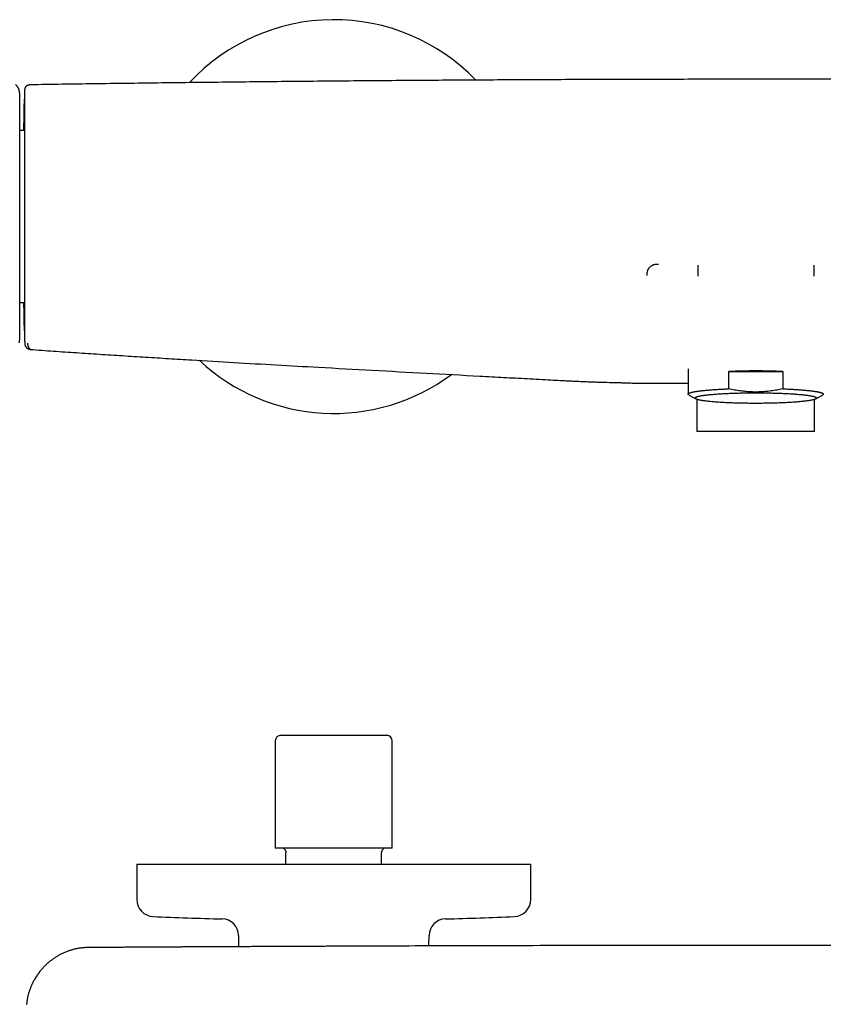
# Model space of a CAD drawing. Header units: millimetres. Extents: x 8 to 964, y 12 to 423.
# Tile 9 of 16: x 358 to 500, y 248 to 423. Entities that reach past the tile are written whole.
import ezdxf

# ---------------------------------------------------------------- set-up
doc = ezdxf.new("R2010")
doc.units = ezdxf.units.MM

msp = doc.modelspace()

# ---------------------------------------------------------------- linework, layer by layer
at = {"color": 7, "linetype": 'Continuous', "lineweight": 30}
for p, q in [((497.95, 412.42), (488.49, 412.43)), ((358.54, 410.67), (358.55, 410.69)), ((358.54, 410.6), (358.54, 410.58)), ((358.47, 403.31), (357.67, 403.31)), ((357.67, 372.72), (358.47, 372.72)), ((358.54, 366), (358.54, 366)), ((358.54, 365.97), (358.54, 366)), ((358.55, 365.75), (358.55, 365.76)), ((476.49, 360.96), (476.49, 356.44)), ((483.7, 357.4), (483.7, 360.49)), ((483.7, 360.49), (493.29, 360.49)), ((493.29, 360.49), (493.29, 357.4)), ((462.03, 358.55), (462.5, 358.54)), ((462.5, 358.54), (462.75, 358.53)), ((462.5, 358.54), (462.5, 358.54)), ((462.75, 358.54), (462.75, 358.53)), ((476.63, 356.28), (477.82, 355.61)), ((478.03, 355.51), (478.03, 349.8)), ((498.95, 349.8), (498.95, 355.51)), ((499.17, 355.61), (500.35, 356.28)), ((498.95, 349.8), (478.03, 349.8)), ((403.09, 294.81), (403.09, 275.71)), ((404.09, 295.81), (422.89, 295.81)), ((423.89, 275.71), (423.89, 294.81)), ((423.89, 275.71), (403.09, 275.71)), ((404.99, 272.91), (404.99, 274.93)), ((421.99, 272.91), (421.99, 274.93)), ((378.49, 272.91), (378.49, 266.58)), ((378.49, 272.91), (448.49, 272.91)), ((448.49, 266.58), (448.49, 272.91)), ((396.56, 260.18), (396.57, 258.21)), ((430.41, 258.35), (430.43, 260.18))]:
    msp.add_line(p, q, dxfattribs=at)
at = {"color": 7, "linetype": 'Continuous', "lineweight": 30, "flags": 128}
for points in [[(476.63, 356.28), (476.6, 356.3), (476.57, 356.32), (476.55, 356.34), (476.53, 356.36), (476.51, 356.38), (476.5, 356.4), (476.5, 356.42), (476.49, 356.44), (476.5, 356.46), (476.5, 356.48), (476.51, 356.5), (476.53, 356.52), (476.55, 356.54), (476.57, 356.56), (476.6, 356.58), (476.64, 356.6), (476.67, 356.62), (476.72, 356.64), (476.76, 356.66), (476.81, 356.68), (476.87, 356.7), (476.93, 356.72), (476.99, 356.74), (477.06, 356.76), (477.13, 356.78), (477.21, 356.8), (477.29, 356.81), (477.38, 356.83), (477.47, 356.85), (477.56, 356.87), (477.66, 356.89), (477.76, 356.91), (477.87, 356.92), (477.98, 356.94), (478.09, 356.96), (478.21, 356.98), (478.33, 356.99), (478.45, 357.01), (478.58, 357.03), (478.72, 357.05), (478.85, 357.06), (478.99, 357.08), (479.14, 357.09), (479.28, 357.11), (479.43, 357.12), (479.59, 357.14), (479.74, 357.15), (479.9, 357.17), (480.07, 357.18), (480.23, 357.2), (480.4, 357.21), (480.58, 357.22), (480.75, 357.24), (480.93, 357.25), (481.11, 357.26), (481.3, 357.28), (481.48, 357.29), (481.67, 357.3), (481.87, 357.31), (482.06, 357.32), (482.26, 357.33), (482.46, 357.34), (482.66, 357.35), (482.86, 357.36), (483.07, 357.37), (483.28, 357.38), (483.49, 357.39), (483.7, 357.4)], [(493.29, 357.4), (493.5, 357.39), (493.71, 357.38), (493.92, 357.37), (494.12, 357.36), (494.33, 357.35), (494.53, 357.34), (494.73, 357.33), (494.93, 357.32), (495.12, 357.31), (495.31, 357.3), (495.5, 357.29), (495.69, 357.28), (495.87, 357.26), (496.05, 357.25), (496.23, 357.24), (496.41, 357.22), (496.58, 357.21), (496.75, 357.2), (496.92, 357.18), (497.08, 357.17), (497.24, 357.15), (497.4, 357.14), (497.55, 357.12), (497.7, 357.11), (497.85, 357.09), (497.99, 357.08), (498.13, 357.06), (498.27, 357.05), (498.4, 357.03), (498.53, 357.01), (498.66, 356.99), (498.78, 356.98), (498.9, 356.96), (499.01, 356.94), (499.12, 356.92), (499.22, 356.91), (499.33, 356.89), (499.42, 356.87), (499.52, 356.85), (499.61, 356.83), (499.69, 356.81), (499.77, 356.8), (499.85, 356.78), (499.92, 356.76), (499.99, 356.74), (500.06, 356.72), (500.12, 356.7), (500.17, 356.68), (500.22, 356.66), (500.27, 356.64), (500.31, 356.62), (500.35, 356.6), (500.38, 356.58), (500.41, 356.56), (500.44, 356.54), (500.46, 356.52), (500.47, 356.5), (500.48, 356.48), (500.49, 356.46), (500.49, 356.44), (500.49, 356.42), (500.48, 356.4), (500.47, 356.38), (500.46, 356.36), (500.44, 356.34), (500.41, 356.32), (500.38, 356.3), (500.35, 356.28)], [(477.69, 355.75), (477.7, 355.77), (477.71, 355.8), (477.73, 355.82), (477.75, 355.85), (477.79, 355.87), (477.83, 355.9), (477.87, 355.92), (477.93, 355.94), (477.99, 355.97), (478.06, 355.99), (478.14, 356.02), (478.22, 356.04), (478.31, 356.06), (478.41, 356.09), (478.51, 356.11), (478.63, 356.13), (478.74, 356.15), (478.87, 356.18), (479, 356.2), (479.14, 356.22), (479.28, 356.24), (479.44, 356.26), (479.59, 356.28), (479.76, 356.3), (479.92, 356.32), (480.1, 356.34), (480.28, 356.36), (480.47, 356.38), (480.66, 356.4), (480.86, 356.41), (481.06, 356.43), (481.27, 356.45), (481.48, 356.46), (481.7, 356.48), (481.92, 356.5), (482.14, 356.51), (482.38, 356.52), (482.61, 356.54), (482.85, 356.55), (483.09, 356.56), (483.34, 356.58), (483.59, 356.59), (483.84, 356.6), (484.1, 356.61), (484.36, 356.62), (484.62, 356.63), (484.89, 356.64), (485.16, 356.64), (485.43, 356.65), (485.7, 356.66), (485.97, 356.66), (486.25, 356.67), (486.52, 356.67), (486.8, 356.68), (487.08, 356.68), (487.36, 356.68), (487.65, 356.69), (487.93, 356.69), (488.21, 356.69), (488.49, 356.69), (488.78, 356.69), (489.06, 356.69), (489.34, 356.69), (489.62, 356.68), (489.9, 356.68), (490.18, 356.68), (490.46, 356.67), (490.74, 356.67), (491.01, 356.66), (491.29, 356.66), (491.56, 356.65), (491.83, 356.64), (492.1, 356.64), (492.36, 356.63), (492.63, 356.62), (492.89, 356.61), (493.14, 356.6), (493.4, 356.59), (493.65, 356.58), (493.89, 356.56), (494.14, 356.55), (494.37, 356.54), (494.61, 356.52), (494.84, 356.51), (495.07, 356.5), (495.29, 356.48), (495.51, 356.46), (495.72, 356.45), (495.93, 356.43), (496.13, 356.41), (496.33, 356.4), (496.52, 356.38), (496.71, 356.36), (496.89, 356.34), (497.06, 356.32), (497.23, 356.3), (497.39, 356.28), (497.55, 356.26), (497.7, 356.24), (497.85, 356.22), (497.98, 356.2), (498.12, 356.18), (498.24, 356.15), (498.36, 356.13), (498.47, 356.11), (498.58, 356.09), (498.67, 356.06), (498.76, 356.04), (498.85, 356.02), (498.92, 355.99), (498.99, 355.97), (499.06, 355.94), (499.11, 355.92), (499.16, 355.9), (499.2, 355.87), (499.23, 355.85), (499.26, 355.82), (499.28, 355.8), (499.29, 355.77), (499.29, 355.75), (499.29, 355.72), (499.28, 355.7), (499.26, 355.67), (499.23, 355.65), (499.2, 355.63), (499.16, 355.6), (499.11, 355.58), (499.06, 355.55), (498.99, 355.53), (498.92, 355.51), (498.85, 355.48), (498.76, 355.46), (498.67, 355.43), (498.58, 355.41), (498.47, 355.39), (498.36, 355.37), (498.24, 355.34), (498.12, 355.32), (497.98, 355.3), (497.85, 355.28), (497.7, 355.26), (497.55, 355.24), (497.39, 355.22), (497.23, 355.2), (497.06, 355.18), (496.89, 355.16), (496.71, 355.14), (496.52, 355.12), (496.33, 355.1), (496.13, 355.08), (495.93, 355.07), (495.72, 355.05), (495.51, 355.03), (495.29, 355.02), (495.07, 355), (494.84, 354.99), (494.61, 354.97), (494.37, 354.96), (494.14, 354.95), (493.89, 354.93), (493.65, 354.92), (493.4, 354.91), (493.14, 354.9), (492.89, 354.89), (492.63, 354.88), (492.36, 354.87), (492.1, 354.86), (491.83, 354.85), (491.56, 354.85), (491.29, 354.84), (491.01, 354.83), (490.74, 354.83), (490.46, 354.82), (490.18, 354.82), (489.9, 354.82), (489.62, 354.81), (489.34, 354.81), (489.06, 354.81), (488.78, 354.81), (488.49, 354.81), (488.21, 354.81), (487.93, 354.81), (487.65, 354.81), (487.36, 354.81), (487.08, 354.82), (486.8, 354.82), (486.52, 354.82), (486.25, 354.83), (485.97, 354.83), (485.7, 354.84), (485.43, 354.85), (485.16, 354.85), (484.89, 354.86), (484.62, 354.87), (484.36, 354.88), (484.1, 354.89), (483.84, 354.9), (483.59, 354.91), (483.34, 354.92), (483.09, 354.93), (482.85, 354.95), (482.61, 354.96), (482.38, 354.97), (482.14, 354.99), (481.92, 355), (481.7, 355.02), (481.48, 355.03), (481.27, 355.05), (481.06, 355.07), (480.86, 355.08), (480.66, 355.1), (480.47, 355.12), (480.28, 355.14), (480.1, 355.16), (479.92, 355.18), (479.76, 355.2), (479.59, 355.22), (479.44, 355.24), (479.28, 355.26), (479.14, 355.28), (479, 355.3), (478.87, 355.32), (478.74, 355.34), (478.63, 355.37), (478.51, 355.39), (478.41, 355.41), (478.31, 355.43), (478.22, 355.46), (478.14, 355.48), (478.06, 355.51), (477.99, 355.53), (477.93, 355.55), (477.87, 355.58), (477.83, 355.6), (477.79, 355.63), (477.75, 355.65), (477.73, 355.67), (477.71, 355.7), (477.7, 355.72), (477.69, 355.75)]]:
    msp.add_lwpolyline(points, dxfattribs=at)
at = {"color": 7, "linetype": 'Continuous', "lineweight": 30}
for centre, radius, start, end in [((413.49, 388.02), 35, 43.8807, 137.1427), ((1358.29, 388.27), 1000, 178.72201, 178.81943), ((1358.29, 388.27), 1000, 181.17907, 181.2765), ((413.49, 388.02), 35, 226.913, 306.6524), ((488.49, 229.63), 130.95, 87.9011, 92.0989), ((404.09, 294.81), 1, 90, 180), ((422.89, 294.81), 1, 0, 90), ((381.49, 266.58), 3, 180, 267.5448), ((445.49, 266.58), 3, 272.4552, 0), ((413.49, 1012.89), 750, 267.54481, 268.48281), ((393.56, 260.16), 3, 0.5, 88.4828), ((433.43, 260.16), 3, 91.5172, 179.5), ((413.49, 1012.89), 750, 271.51719, 272.45519)]:
    msp.add_arc(centre, radius, start, end, dxfattribs=at)
for points, knots in [([(357.67, 409.79), (357.67, 409.79), (357.67, 409.81), (357.67, 409.82), (357.66, 409.84), (357.66, 409.85), (357.66, 409.86), (357.66, 409.87), (357.66, 409.88), (357.66, 409.89), (357.66, 409.89), (357.66, 409.89), (357.66, 409.9), (357.66, 409.9), (357.66, 409.91), (357.66, 409.93), (357.66, 409.96), (357.66, 410.01), (357.65, 410.06), (357.64, 410.11), (357.64, 410.15), (357.63, 410.2), (357.62, 410.25), (357.61, 410.32), (357.59, 410.4), (357.56, 410.49), (357.53, 410.6), (357.48, 410.71), (357.43, 410.82), (357.38, 410.93), (357.31, 411.04), (357.24, 411.15), (357.16, 411.27), (357.06, 411.38), (356.99, 411.46), (356.95, 411.49)], [0, 0, 0, 0, 0.039957, 0.074489, 0.103626, 0.12742, 0.145882, 0.159053, 0.163701, 0.16712, 0.168413, 0.169475, 0.172083, 0.174678, 0.178792, 0.186246, 0.199902, 0.225608, 0.249282, 0.270374, 0.288865, 0.309632, 0.336937, 0.370823, 0.408422, 0.45181, 0.500995, 0.555955, 0.616634, 0.671497, 0.730173, 0.792538, 0.858435, 0.927668, 1, 1, 1, 1]), ([(359.19, 411.37), (359.19, 411.37), (359.19, 411.37), (359.18, 411.37), (359.17, 411.36), (359.17, 411.36), (359.16, 411.36), (359.15, 411.35), (359.15, 411.35), (359.14, 411.35), (359.14, 411.35), (359.13, 411.34), (359.13, 411.34), (359.12, 411.34), (359.12, 411.34), (359.11, 411.34), (359.11, 411.34), (359.11, 411.33), (359.1, 411.33), (359.1, 411.33), (359.09, 411.33), (359.09, 411.33), (359.08, 411.32), (359.08, 411.32), (359.07, 411.32), (359.07, 411.32), (359.06, 411.31), (359.06, 411.31), (359.05, 411.31), (359.04, 411.31), (359.04, 411.3), (359.03, 411.3), (359.02, 411.3), (359.02, 411.29), (359.01, 411.29), (359, 411.28), (358.99, 411.28), (358.98, 411.28), (358.97, 411.27), (358.96, 411.27), (358.96, 411.26), (358.95, 411.26), (358.94, 411.26), (358.94, 411.25), (358.93, 411.25), (358.92, 411.24), (358.91, 411.24), (358.91, 411.23), (358.9, 411.23), (358.89, 411.22), (358.87, 411.21), (358.87, 411.21), (358.86, 411.2), (358.86, 411.2), (358.85, 411.2), (358.85, 411.19), (358.84, 411.19), (358.84, 411.19), (358.83, 411.18), (358.82, 411.18), (358.82, 411.17), (358.81, 411.17), (358.8, 411.16), (358.8, 411.16), (358.79, 411.15), (358.78, 411.15), (358.78, 411.14), (358.77, 411.14), (358.77, 411.13), (358.76, 411.13), (358.76, 411.12), (358.75, 411.12), (358.75, 411.11), (358.74, 411.11), (358.74, 411.11), (358.74, 411.1), (358.73, 411.1), (358.73, 411.09), (358.72, 411.09), (358.72, 411.08), (358.71, 411.07), (358.7, 411.06), (358.69, 411.05), (358.68, 411.04), (358.67, 411.03), (358.66, 411.02), (358.65, 411), (358.65, 410.99), (358.64, 410.98), (358.64, 410.98), (358.63, 410.97), (358.63, 410.96), (358.62, 410.96), (358.62, 410.95), (358.62, 410.94), (358.61, 410.93), (358.61, 410.93), (358.61, 410.92), (358.6, 410.91), (358.6, 410.9), (358.6, 410.9), (358.59, 410.89), (358.59, 410.89), (358.59, 410.88), (358.59, 410.88), (358.59, 410.87), (358.58, 410.87), (358.58, 410.86), (358.58, 410.86), (358.58, 410.85), (358.58, 410.84), (358.57, 410.84), (358.57, 410.83), (358.57, 410.83), (358.57, 410.82), (358.57, 410.81), (358.56, 410.81), (358.56, 410.8), (358.56, 410.79), (358.56, 410.79), (358.56, 410.78), (358.56, 410.77), (358.55, 410.76), (358.55, 410.75), (358.55, 410.74), (358.55, 410.74), (358.55, 410.73), (358.55, 410.72), (358.55, 410.71), (358.55, 410.7), (358.55, 410.69), (358.54, 410.68), (358.54, 410.68), (358.54, 410.67)], [0, 0, 0, 0, 0.003802, 0.013229, 0.022246, 0.030852, 0.039047, 0.046696, 0.053949, 0.060805, 0.067265, 0.073449, 0.07922, 0.084578, 0.089524, 0.094057, 0.098178, 0.101886, 0.107, 0.112161, 0.117526, 0.123093, 0.128862, 0.134835, 0.141011, 0.147389, 0.155294, 0.163489, 0.171949, 0.180324, 0.188505, 0.196493, 0.204287, 0.211887, 0.22344, 0.234514, 0.245134, 0.255363, 0.265402, 0.275039, 0.284273, 0.293105, 0.301534, 0.309561, 0.317218, 0.3281, 0.339403, 0.351128, 0.363273, 0.375838, 0.390147, 0.404964, 0.409726, 0.41458, 0.419785, 0.425387, 0.431386, 0.438744, 0.446623, 0.455022, 0.463942, 0.473382, 0.483343, 0.490345, 0.497576, 0.504716, 0.51158, 0.518169, 0.524483, 0.530521, 0.537218, 0.543541, 0.549489, 0.555063, 0.560262, 0.565087, 0.570292, 0.574978, 0.579305, 0.583714, 0.592982, 0.602683, 0.612816, 0.623381, 0.63438, 0.64581, 0.657673, 0.669968, 0.675962, 0.682053, 0.688242, 0.694525, 0.700636, 0.706398, 0.712741, 0.718599, 0.723973, 0.728864, 0.733269, 0.737191, 0.740629, 0.743584, 0.745486, 0.747817, 0.750578, 0.753769, 0.75739, 0.761583, 0.766235, 0.771346, 0.776916, 0.782946, 0.789435, 0.796383, 0.803155, 0.810314, 0.817858, 0.825789, 0.834105, 0.842808, 0.852741, 0.863135, 0.873987, 0.885299, 0.89707, 0.909301, 0.921991, 0.934028, 0.94645, 0.959258, 0.972453, 0.986033, 1, 1, 1, 1]), ([(359.55, 411.44), (359.5, 411.44), (359.41, 411.43), (359.29, 411.41), (359.22, 411.38), (359.19, 411.37)], [0, 0, 0, 0, 0.372669, 0.738434, 1, 1, 1, 1]), ([(488.49, 412.43), (484.48, 412.42), (476.46, 412.42), (464.42, 412.39), (452.39, 412.35), (440.35, 412.29), (428.32, 412.21), (416.51, 412.12), (404.93, 412.01), (393.59, 411.89), (382.24, 411.76), (370.89, 411.61), (363.33, 411.5), (359.55, 411.44)], [0, 0, 0, 0, 0.093335, 0.186669, 0.280002, 0.373335, 0.466667, 0.56, 0.647999, 0.735998, 0.823998, 0.911999, 1, 1, 1, 1]), ([(617.44, 411.44), (614, 411.49), (607.12, 411.59), (596.81, 411.73), (586.49, 411.86), (576.18, 411.97), (565.86, 412.07), (555.55, 412.16), (545.52, 412.23), (535.77, 412.29), (526.32, 412.34), (516.86, 412.38), (507.41, 412.41), (501.1, 412.42), (497.95, 412.42)], [0, 0, 0, 0, 0.08633, 0.1726621, 0.2589934, 0.3453242, 0.4316548, 0.5179852, 0.6043156, 0.6834519, 0.7625883, 0.8417251, 0.9208623, 1, 1, 1, 1]), ([(357.67, 409.78), (357.67, 409.79), (357.67, 409.79), (357.67, 409.79), (357.67, 409.79)], [0, 0, 0, 0, 0.501965, 1, 1, 1, 1]), ([(357.67, 388.18), (357.67, 388.34), (357.67, 388.66), (357.67, 389.14), (357.67, 389.62), (357.67, 390.1), (357.67, 390.55), (357.67, 390.97), (357.67, 391.36), (357.67, 391.74), (357.67, 392.13), (357.67, 392.55), (357.67, 393), (357.67, 393.49), (357.67, 393.97), (357.67, 394.4), (357.67, 394.77), (357.67, 395.07), (357.67, 395.38), (357.67, 395.68), (357.67, 396.04), (357.67, 396.47), (357.67, 396.96), (357.67, 397.44), (357.67, 397.92), (357.67, 398.4), (357.67, 398.86), (357.67, 399.32), (357.67, 399.77), (357.67, 400.22), (357.67, 400.67), (357.67, 401.11), (357.67, 401.55), (357.67, 401.97), (357.67, 402.39), (357.67, 402.8), (357.67, 403.2), (357.67, 403.59), (357.67, 403.97), (357.67, 404.34), (357.67, 404.7), (357.67, 405.05), (357.67, 405.38), (357.67, 405.7), (357.67, 406.01), (357.67, 406.3), (357.67, 406.59), (357.67, 406.86), (357.67, 407.12), (357.67, 407.34), (357.67, 407.52), (357.67, 407.66), (357.67, 407.8), (357.67, 407.94), (357.67, 408.1), (357.67, 408.27), (357.67, 408.46), (357.67, 408.63), (357.67, 408.8), (357.67, 408.95), (357.67, 409.08), (357.67, 409.2), (357.67, 409.31), (357.67, 409.41), (357.67, 409.49), (357.67, 409.56), (357.67, 409.62), (357.67, 409.67), (357.67, 409.71), (357.67, 409.74), (357.67, 409.77), (357.67, 409.78), (357.67, 409.78)], [0, 0, 0, 0, 0.014329, 0.028654, 0.04298, 0.057322, 0.07212, 0.083744, 0.09537, 0.107001, 0.118712, 0.130678, 0.145631, 0.160589, 0.175557, 0.190861, 0.200497, 0.210132, 0.219769, 0.229411, 0.239058, 0.254994, 0.270924, 0.286858, 0.302809, 0.319, 0.334896, 0.350796, 0.36671, 0.382786, 0.399187, 0.415593, 0.432012, 0.448519, 0.465022, 0.481528, 0.498049, 0.51454, 0.531024, 0.547512, 0.564013, 0.580438, 0.596563, 0.612692, 0.628835, 0.644826, 0.660807, 0.676791, 0.692788, 0.708575, 0.718482, 0.728388, 0.738297, 0.74821, 0.75813, 0.773887, 0.789639, 0.805395, 0.821159, 0.836557, 0.851677, 0.8668, 0.881934, 0.896665, 0.909803, 0.922944, 0.936092, 0.949025, 0.961767, 0.974507, 0.98725, 1, 1, 1, 1]), ([(358.54, 410.69), (358.54, 410.69), (358.54, 410.68), (358.54, 410.68), (358.54, 410.67), (358.54, 410.66), (358.54, 410.64), (358.54, 410.61), (358.54, 410.6)], [0, 0, 0, 0, 0.166642, 0.333297, 0.499959, 0.666626, 0.833301, 1, 1, 1, 1]), ([(358.54, 410.58), (358.54, 410.57), (358.54, 410.55), (358.54, 410.51), (358.54, 410.47), (358.54, 410.44), (358.54, 410.43), (358.54, 410.41), (358.54, 410.39), (358.54, 410.38), (358.54, 410.36), (358.54, 410.34), (358.54, 410.31), (358.54, 410.26), (358.54, 410.2), (358.54, 410.13), (358.54, 410.07), (358.54, 410.04), (358.54, 410.03), (358.54, 410.03), (358.54, 410.02), (358.54, 410.01), (358.54, 410.01), (358.54, 409.99), (358.54, 409.96), (358.54, 409.93), (358.54, 409.89), (358.54, 409.84), (358.54, 409.79), (358.54, 409.77), (358.54, 409.76), (358.54, 409.76), (358.54, 409.76), (358.54, 409.75), (358.54, 409.75), (358.54, 409.74), (358.54, 409.73), (358.54, 409.7), (358.54, 409.68), (358.54, 409.66), (358.54, 409.65)], [0, 0, 0, 0, 0.094965, 0.187996, 0.279118, 0.305606, 0.331931, 0.358094, 0.384095, 0.409934, 0.435614, 0.456292, 0.476546, 0.547585, 0.616617, 0.683662, 0.748741, 0.753954, 0.759141, 0.764303, 0.769439, 0.774549, 0.779634, 0.784693, 0.812058, 0.835838, 0.859002, 0.898844, 0.936744, 0.938698, 0.940634, 0.94255, 0.944448, 0.946326, 0.948186, 0.950027, 0.959812, 0.975864, 0.988656, 1, 1, 1, 1]), ([(358.41, 403.31), (358.41, 403.4), (358.41, 403.61), (358.42, 403.94), (358.42, 404.28), (358.43, 404.62), (358.43, 404.94), (358.44, 405.25), (358.44, 405.55), (358.45, 405.84), (358.45, 406.11), (358.46, 406.37), (358.46, 406.62), (358.47, 406.86), (358.47, 407.08), (358.47, 407.3), (358.48, 407.5), (358.48, 407.69), (358.48, 407.86), (358.49, 408.02), (358.49, 408.16), (358.49, 408.3), (358.5, 408.42), (358.5, 408.53), (358.5, 408.62), (358.5, 408.7), (358.5, 408.76), (358.5, 408.81), (358.5, 408.85), (358.5, 408.87), (358.5, 408.88), (358.5, 408.88)], [0, 0, 0, 0, 0.025485, 0.059802, 0.094721, 0.129642, 0.164588, 0.199583, 0.234657, 0.269052, 0.303374, 0.337645, 0.371889, 0.406753, 0.441637, 0.476576, 0.511705, 0.546799, 0.581256, 0.615725, 0.650229, 0.684792, 0.720066, 0.755552, 0.791057, 0.826445, 0.861742, 0.896343, 0.930904, 0.965448, 1, 1, 1, 1]), ([(358.5, 408.88), (358.5, 408.88), (358.5, 408.87), (358.5, 408.86), (358.5, 408.82), (358.5, 408.78), (358.5, 408.73), (358.5, 408.66), (358.5, 408.58), (358.5, 408.49), (358.5, 408.39), (358.5, 408.27), (358.5, 408.14), (358.5, 408), (358.5, 407.85), (358.5, 407.68), (358.5, 407.51), (358.5, 407.32), (358.5, 407.12), (358.5, 406.91), (358.5, 406.68), (358.5, 406.45), (358.5, 406.21), (358.5, 405.95), (358.5, 405.69), (358.5, 405.42), (358.5, 405.14), (358.5, 404.84), (358.5, 404.53), (358.5, 404.22), (358.5, 403.89), (358.5, 403.56), (358.5, 403.21), (358.5, 402.86), (358.5, 402.5), (358.5, 402.13), (358.5, 401.75), (358.5, 401.36), (358.5, 400.97), (358.5, 400.57), (358.5, 400.17), (358.5, 399.75), (358.5, 399.33), (358.5, 398.91), (358.5, 398.47), (358.5, 398.02), (358.5, 397.57), (358.5, 397.12), (358.5, 396.66), (358.5, 396.19), (358.5, 395.71), (358.5, 395.24), (358.5, 394.76), (358.5, 394.27), (358.5, 393.79), (358.5, 393.31), (358.5, 392.82), (358.5, 392.33), (358.5, 391.84), (358.5, 391.33), (358.5, 390.83), (358.5, 390.32), (358.5, 389.81), (358.5, 389.3), (358.5, 388.79), (358.5, 388.29), (358.5, 387.78), (358.5, 387.27), (358.5, 386.76), (358.5, 386.25), (358.5, 385.75), (358.5, 385.26), (358.5, 384.76), (358.5, 384.27), (358.5, 383.78), (358.5, 383.29), (358.5, 382.8), (358.5, 382.31), (358.5, 381.83), (358.5, 381.35), (358.5, 380.87), (358.5, 380.4), (358.5, 379.94), (358.5, 379.48), (358.5, 379.02), (358.5, 378.57), (358.5, 378.13), (358.5, 377.7), (358.5, 377.27), (358.5, 376.85), (358.5, 376.44), (358.5, 376.03), (358.5, 375.62), (358.5, 375.23), (358.5, 374.84), (358.5, 374.46), (358.5, 374.09), (358.5, 373.73), (358.5, 373.37), (358.5, 373.03), (358.5, 372.7), (358.5, 372.37), (358.5, 372.06), (358.5, 371.76), (358.5, 371.47), (358.5, 371.19), (358.5, 370.91), (358.5, 370.65), (358.5, 370.4), (358.5, 370.15), (358.5, 369.92), (358.5, 369.7), (358.5, 369.48), (358.5, 369.28), (358.5, 369.09), (358.5, 368.92), (358.5, 368.75), (358.5, 368.59), (358.5, 368.45), (358.5, 368.32), (358.5, 368.21), (358.5, 368.1), (358.5, 368.01), (358.5, 367.92), (358.5, 367.85), (358.5, 367.8), (358.5, 367.75), (358.5, 367.72), (358.5, 367.7), (358.5, 367.7), (358.5, 367.7)], [0, 0, 0, 0, 0.007886, 0.015754, 0.023608, 0.031454, 0.039295, 0.046998, 0.054706, 0.062423, 0.070116, 0.077954, 0.085788, 0.093622, 0.10146, 0.109308, 0.11717, 0.125051, 0.132892, 0.140725, 0.148555, 0.156386, 0.164223, 0.171931, 0.179653, 0.187395, 0.195115, 0.202972, 0.210815, 0.218648, 0.226476, 0.234303, 0.242135, 0.249976, 0.257755, 0.265534, 0.273319, 0.281114, 0.288924, 0.296615, 0.30433, 0.312073, 0.319757, 0.327587, 0.335414, 0.343242, 0.351076, 0.35892, 0.36678, 0.374659, 0.382538, 0.390399, 0.398245, 0.406082, 0.413913, 0.421604, 0.429299, 0.437002, 0.444801, 0.452734, 0.460644, 0.468536, 0.476415, 0.484285, 0.492153, 0.500023, 0.507906, 0.515771, 0.523624, 0.53147, 0.539313, 0.547018, 0.55473, 0.562453, 0.570145, 0.577982, 0.585813, 0.593643, 0.601477, 0.609319, 0.617174, 0.625047, 0.63288, 0.640706, 0.648531, 0.656358, 0.664194, 0.671901, 0.679626, 0.687371, 0.695097, 0.702959, 0.710805, 0.718639, 0.726466, 0.73429, 0.742118, 0.749952, 0.757726, 0.765501, 0.773281, 0.781073, 0.788881, 0.796569, 0.804282, 0.812023, 0.819707, 0.827537, 0.835364, 0.843193, 0.851027, 0.858872, 0.866732, 0.874611, 0.882494, 0.890357, 0.898205, 0.906044, 0.913877, 0.921569, 0.929265, 0.936969, 0.944772, 0.952708, 0.96062, 0.968514, 0.976393, 0.984264, 0.992131, 1, 1, 1, 1]), ([(357.67, 366.24), (357.67, 366.25), (357.67, 366.25), (357.67, 366.27), (357.67, 366.3), (357.67, 366.35), (357.67, 366.4), (357.67, 366.45), (357.67, 366.51), (357.67, 366.58), (357.67, 366.65), (357.67, 366.74), (357.67, 366.85), (357.67, 366.98), (357.67, 367.12), (357.67, 367.25), (357.67, 367.37), (357.67, 367.48), (357.67, 367.59), (357.67, 367.71), (357.67, 367.85), (357.67, 368.02), (357.67, 368.22), (357.67, 368.43), (357.67, 368.65), (357.67, 368.86), (357.67, 369.07), (357.67, 369.26), (357.67, 369.46), (357.67, 369.67), (357.67, 369.9), (357.67, 370.16), (357.67, 370.46), (357.67, 370.76), (357.67, 371.07), (357.67, 371.39), (357.67, 371.71), (357.67, 372.05), (357.67, 372.39), (357.67, 372.74), (357.67, 373.1), (357.67, 373.47), (357.67, 373.85), (357.67, 374.24), (357.67, 374.6), (357.67, 374.95), (357.67, 375.26), (357.67, 375.58), (357.67, 375.91), (357.67, 376.27), (357.67, 376.66), (357.67, 377.09), (357.67, 377.52), (357.67, 377.96), (357.67, 378.35), (357.67, 378.69), (357.67, 378.98), (357.67, 379.27), (357.67, 379.56), (357.67, 379.86), (357.67, 380.22), (357.67, 380.66), (357.67, 381.17), (357.67, 381.68), (357.67, 382.19), (357.67, 382.66), (357.67, 383.1), (357.67, 383.5), (357.67, 383.9), (357.67, 384.3), (357.67, 384.71), (357.67, 385.14), (357.67, 385.58), (357.67, 386.02), (357.67, 386.46), (357.67, 386.89), (357.67, 387.32), (357.67, 387.75), (357.67, 388.04), (357.67, 388.18)], [0, 0, 0, 0, 0.014368, 0.028733, 0.043102, 0.057489, 0.072341, 0.084008, 0.095676, 0.10735, 0.119105, 0.131122, 0.146139, 0.161159, 0.176191, 0.191564, 0.201243, 0.210922, 0.220603, 0.230288, 0.23998, 0.254274, 0.268563, 0.282853, 0.297152, 0.311576, 0.322982, 0.334386, 0.345791, 0.357201, 0.36862, 0.383296, 0.397964, 0.412635, 0.427314, 0.44204, 0.456526, 0.47101, 0.485498, 0.5, 0.514754, 0.529501, 0.54425, 0.559008, 0.573728, 0.585256, 0.596781, 0.608307, 0.619839, 0.63138, 0.6459, 0.660415, 0.674931, 0.689455, 0.703863, 0.713221, 0.722576, 0.731932, 0.74129, 0.750652, 0.760021, 0.775704, 0.791382, 0.807064, 0.822754, 0.838049, 0.850062, 0.862077, 0.874097, 0.886049, 0.897718, 0.910739, 0.923762, 0.936793, 0.949595, 0.962194, 0.974792, 0.987392, 1, 1, 1, 1]), ([(469.19, 377.53), (469.19, 377.58), (469.19, 377.67), (469.19, 377.8), (469.19, 377.93), (469.21, 378.07), (469.23, 378.2), (469.26, 378.33), (469.3, 378.46), (469.36, 378.59), (469.42, 378.71), (469.5, 378.83), (469.58, 378.95), (469.68, 379.05), (469.78, 379.15), (469.89, 379.23), (470.01, 379.31), (470.13, 379.38), (470.26, 379.44), (470.39, 379.48), (470.52, 379.52), (470.65, 379.54), (470.78, 379.56), (470.92, 379.57), (471.05, 379.57), (471.14, 379.57), (471.18, 379.57)], [0, 0, 0, 0, 0.040459, 0.081014, 0.121724, 0.162637, 0.203799, 0.245252, 0.287027, 0.329132, 0.37155, 0.414235, 0.457113, 0.500092, 0.543067, 0.585937, 0.628609, 0.67101, 0.713095, 0.754848, 0.79628, 0.837422, 0.878317, 0.919011, 0.959553, 1, 1, 1, 1]), ([(478.19, 379.4), (478.19, 379.4), (478.2, 379.4), (478.2, 379.39), (478.21, 379.37), (478.21, 379.34), (478.21, 379.3), (478.22, 379.25), (478.22, 379.19), (478.22, 379.13), (478.21, 379.05), (478.21, 378.96), (478.21, 378.87), (478.21, 378.76), (478.2, 378.65), (478.2, 378.54), (478.2, 378.42), (478.2, 378.3), (478.19, 378.16), (478.19, 378.02), (478.19, 377.86), (478.19, 377.71), (478.19, 377.55), (478.19, 377.45), (478.19, 377.4)], [0, 0, 0, 0, 0.047996, 0.096207, 0.144778, 0.193822, 0.243435, 0.285261, 0.327528, 0.370203, 0.413224, 0.456495, 0.499898, 0.543305, 0.586584, 0.62962, 0.672314, 0.714602, 0.756453, 0.806094, 0.855164, 0.903757, 0.951988, 1, 1, 1, 1]), ([(498.8, 379.4), (498.8, 379.4), (498.8, 379.4), (498.8, 379.39), (498.8, 379.37), (498.79, 379.34), (498.79, 379.3), (498.79, 379.26), (498.79, 379.2), (498.8, 379.14), (498.8, 379.07), (498.8, 379), (498.8, 378.95), (498.8, 378.92), (498.8, 378.91), (498.8, 378.9), (498.8, 378.89), (498.8, 378.88), (498.8, 378.87), (498.8, 378.84), (498.8, 378.78), (498.8, 378.69), (498.8, 378.6), (498.8, 378.52), (498.8, 378.44), (498.8, 378.37), (498.8, 378.31), (498.8, 378.25), (498.8, 378.21), (498.8, 378.18), (498.8, 378.16), (498.8, 378.14), (498.8, 378.13), (498.8, 378.11), (498.8, 378.07), (498.8, 378.01), (498.8, 377.91), (498.8, 377.79), (498.8, 377.67), (498.79, 377.54), (498.79, 377.45), (498.79, 377.4)], [0, 0, 0, 0, 0.0463188, 0.093216, 0.1408305, 0.1892773, 0.2386572, 0.2805778, 0.323212, 0.3665413, 0.4034388, 0.4407363, 0.4738375, 0.4775673, 0.4812997, 0.4850344, 0.4887715, 0.4925109, 0.4962524, 0.4999961, 0.5387383, 0.5746599, 0.6077157, 0.6378931, 0.6652037, 0.6896748, 0.7113413, 0.7302409, 0.7464096, 0.7534803, 0.7598798, 0.7656115, 0.7706782, 0.7750825, 0.7788265, 0.8080164, 0.840314, 0.8756732, 0.914066, 0.9554915, 1, 1, 1, 1]), ([(358.5, 367.7), (358.5, 367.7), (358.5, 367.7), (358.5, 367.72), (358.5, 367.76), (358.5, 367.81), (358.5, 367.87), (358.5, 367.94), (358.5, 368.03), (358.5, 368.12), (358.49, 368.23), (358.49, 368.35), (358.49, 368.48), (358.49, 368.63), (358.48, 368.79), (358.48, 368.96), (358.48, 369.15), (358.47, 369.35), (358.47, 369.56), (358.46, 369.78), (358.46, 370), (358.46, 370.23), (358.45, 370.47), (358.45, 370.73), (358.44, 371.01), (358.44, 371.3), (358.43, 371.6), (358.43, 371.91), (358.42, 372.24), (358.42, 372.51), (358.41, 372.67), (358.41, 372.72)], [0, 0, 0, 0, 0.036039, 0.072074, 0.108131, 0.144234, 0.180406, 0.21645, 0.250316, 0.284177, 0.318052, 0.351961, 0.385923, 0.421839, 0.45771, 0.493557, 0.529404, 0.565274, 0.601219, 0.635076, 0.668881, 0.702653, 0.736413, 0.77018, 0.805932, 0.841692, 0.877484, 0.91333, 0.949255, 0.985104, 1, 1, 1, 1]), ([(357.57, 365.56), (357.57, 365.59), (357.59, 365.65), (357.61, 365.73), (357.63, 365.81), (357.64, 365.88), (357.65, 365.93), (357.65, 365.98), (357.65, 366.01), (357.66, 366.03), (357.66, 366.04), (357.66, 366.06), (357.66, 366.08), (357.66, 366.12), (357.66, 366.15), (357.67, 366.2), (357.67, 366.23), (357.67, 366.24)], [0, 0, 0, 0, 0.127281, 0.24127, 0.342009, 0.42957, 0.504044, 0.565528, 0.603174, 0.633603, 0.646399, 0.660791, 0.698824, 0.751139, 0.818601, 0.901526, 1, 1, 1, 1]), ([(358.54, 365.97), (358.54, 365.97), (358.54, 365.96), (358.54, 365.95), (358.54, 365.94), (358.54, 365.92), (358.54, 365.91), (358.54, 365.9), (358.54, 365.88), (358.54, 365.87), (358.54, 365.85), (358.55, 365.84), (358.55, 365.83), (358.55, 365.81), (358.55, 365.8), (358.55, 365.79), (358.55, 365.78), (358.55, 365.77), (358.55, 365.76), (358.55, 365.75), (358.55, 365.75)], [0, 0, 0, 0, 0.033697, 0.069441, 0.107234, 0.147074, 0.188963, 0.232901, 0.287313, 0.344572, 0.404676, 0.467625, 0.526235, 0.587114, 0.650261, 0.715676, 0.783359, 0.853308, 0.925522, 1, 1, 1, 1]), ([(358.55, 365.76), (358.55, 365.76), (358.55, 365.75), (358.55, 365.73), (358.55, 365.72), (358.55, 365.71), (358.55, 365.69), (358.55, 365.68), (358.55, 365.67), (358.55, 365.66), (358.55, 365.65), (358.55, 365.64), (358.55, 365.63), (358.55, 365.62), (358.55, 365.62), (358.55, 365.61), (358.55, 365.6), (358.55, 365.59), (358.55, 365.59), (358.55, 365.58), (358.55, 365.57), (358.55, 365.57), (358.55, 365.56), (358.55, 365.56), (358.55, 365.55), (358.55, 365.54), (358.55, 365.54), (358.55, 365.54), (358.55, 365.53), (358.55, 365.53), (358.55, 365.53), (358.55, 365.52), (358.55, 365.52), (358.55, 365.51), (358.55, 365.5), (358.55, 365.5), (358.55, 365.49), (358.55, 365.49), (358.55, 365.48), (358.55, 365.47), (358.55, 365.47), (358.55, 365.46), (358.55, 365.45), (358.55, 365.45), (358.55, 365.44), (358.56, 365.43), (358.56, 365.42), (358.56, 365.4), (358.56, 365.39), (358.56, 365.37), (358.56, 365.35), (358.56, 365.34), (358.56, 365.33)], [0, 0, 0, 0, 0.022367, 0.044287, 0.065761, 0.086789, 0.10737, 0.127505, 0.147194, 0.16485, 0.182131, 0.199037, 0.215568, 0.231724, 0.247505, 0.262912, 0.277944, 0.292601, 0.306883, 0.32079, 0.334323, 0.349791, 0.364738, 0.379165, 0.393072, 0.404463, 0.41548, 0.426121, 0.436389, 0.446281, 0.455799, 0.470607, 0.485769, 0.501283, 0.518298, 0.535718, 0.553544, 0.571774, 0.59041, 0.610619, 0.631284, 0.652404, 0.673981, 0.696013, 0.718499, 0.753971, 0.789167, 0.824089, 0.870429, 0.916276, 0.96163, 1, 1, 1, 1]), ([(358.56, 365.33), (358.56, 365.33), (358.57, 365.28), (358.59, 365.19), (358.64, 365.06), (358.7, 364.94), (358.77, 364.83), (358.85, 364.73), (358.95, 364.64), (359.03, 364.58), (359.09, 364.55), (359.1, 364.54)], [0, 0, 0, 0, 0.016019, 0.151693, 0.285836, 0.419029, 0.551683, 0.684084, 0.816455, 0.949014, 1, 1, 1, 1]), ([(359.05, 365.49), (359.05, 365.47), (359.05, 365.42), (359.05, 365.36), (359.05, 365.32), (359.05, 365.28), (359.06, 365.26), (359.06, 365.25)], [0, 0, 0, 0, 0.200385, 0.400638, 0.600705, 0.800518, 1, 1, 1, 1]), ([(359.06, 365.25), (359.06, 365.24), (359.06, 365.24), (359.07, 365.23), (359.08, 365.22), (359.08, 365.22), (359.08, 365.21), (359.08, 365.21), (359.08, 365.21), (359.09, 365.2), (359.09, 365.2), (359.09, 365.19), (359.09, 365.19), (359.09, 365.18), (359.1, 365.17), (359.1, 365.17), (359.1, 365.16), (359.1, 365.15), (359.1, 365.15), (359.1, 365.14), (359.1, 365.14), (359.1, 365.13), (359.1, 365.13), (359.1, 365.11), (359.11, 365.1), (359.11, 365.08), (359.11, 365.08), (359.11, 365.08), (359.11, 365.07), (359.11, 365.07), (359.11, 365.07), (359.11, 365.07), (359.11, 365.07), (359.11, 365.06), (359.11, 365.05), (359.11, 365.04), (359.11, 365.04), (359.11, 365.04), (359.11, 365.04), (359.12, 365.03), (359.12, 365.02), (359.13, 365), (359.13, 364.99), (359.14, 364.97), (359.15, 364.95), (359.16, 364.94), (359.16, 364.92), (359.17, 364.9), (359.18, 364.88), (359.19, 364.87), (359.2, 364.85), (359.21, 364.84), (359.21, 364.83), (359.22, 364.83), (359.22, 364.83), (359.22, 364.82), (359.22, 364.82), (359.22, 364.82), (359.22, 364.82), (359.23, 364.8), (359.27, 364.74), (359.34, 364.65), (359.44, 364.52), (359.52, 364.44), (359.56, 364.4)], [0, 0, 0, 0, 0.009359, 0.019018, 0.028977, 0.032972, 0.037013, 0.0411, 0.045234, 0.049142, 0.052331, 0.059441, 0.066931, 0.074802, 0.083051, 0.091681, 0.097267, 0.103002, 0.108885, 0.114917, 0.121124, 0.127747, 0.134371, 0.140995, 0.182633, 0.19194, 0.193159, 0.194378, 0.195597, 0.196815, 0.197641, 0.198295, 0.205346, 0.218153, 0.231238, 0.23332, 0.235408, 0.237503, 0.239605, 0.242262, 0.260651, 0.279532, 0.298906, 0.31825, 0.338061, 0.358339, 0.379084, 0.400297, 0.421977, 0.444125, 0.4636, 0.483424, 0.48594, 0.488463, 0.49099, 0.493524, 0.496062, 0.498606, 0.50105, 0.512788, 0.560429, 0.706919, 0.85344, 1, 1, 1, 1]), ([(359.1, 364.54), (359.1, 364.54), (359.14, 364.52), (359.21, 364.48), (359.32, 364.44), (359.44, 364.41), (359.52, 364.4), (359.56, 364.4)], [0, 0, 0, 0, 0.025194, 0.265593, 0.50758, 0.752008, 1, 1, 1, 1]), ([(359.56, 364.4), (359.56, 364.4), (359.56, 364.4), (359.56, 364.41), (359.56, 364.41)], [0, 0, 0, 0, 0.968478, 1, 1, 1, 1]), ([(359.56, 364.4), (360.92, 364.3), (363.65, 364.1), (367.75, 363.82), (371.85, 363.55), (375.94, 363.29), (380.04, 363.03), (384.14, 362.78), (389.37, 362.46), (395.75, 362.08), (403.26, 361.65), (411.46, 361.19), (420.34, 360.7), (429.9, 360.18), (437.68, 359.76), (443.68, 359.43), (447.88, 359.21), (451.24, 359.03), (453.75, 358.89), (455.4, 358.81), (457.06, 358.73), (458.71, 358.66), (460.37, 358.6), (461.48, 358.57), (462.03, 358.55)], [0, 0, 0, 0, 0.040008, 0.080011, 0.120011, 0.160008, 0.200005, 0.240001, 0.279996, 0.353322, 0.426646, 0.499968, 0.593285, 0.686599, 0.779912, 0.82097, 0.862027, 0.90309, 0.919228, 0.935371, 0.951519, 0.967672, 0.983832, 1, 1, 1, 1]), ([(454.29, 358.87), (454.3, 358.87), (454.47, 358.86), (454.8, 358.84), (455.29, 358.82), (455.78, 358.79), (456.29, 358.77), (456.8, 358.74), (457.33, 358.72), (457.87, 358.7), (458.42, 358.67), (458.99, 358.65), (459.58, 358.63), (460.17, 358.61), (460.78, 358.59), (461.4, 358.57), (461.82, 358.56), (462.03, 358.55)], [0, 0, 0, 0, 0.0047273, 0.0660385, 0.1289017, 0.1933175, 0.258095, 0.3243713, 0.3921475, 0.4614242, 0.5336625, 0.6074655, 0.6828344, 0.7597705, 0.8382756, 0.9183514, 1, 1, 1, 1]), ([(462.75, 358.54), (462.82, 358.53), (462.97, 358.53), (463.18, 358.53), (463.4, 358.52), (463.63, 358.51), (463.86, 358.51), (464.1, 358.5), (464.33, 358.49), (464.59, 358.49), (464.85, 358.48), (465.14, 358.47), (465.42, 358.46), (465.71, 358.45), (466.08, 358.44), (466.54, 358.42), (467.08, 358.41), (467.62, 358.4), (468.15, 358.4), (468.69, 358.39), (469.05, 358.39), (469.23, 358.39)], [0, 0, 0, 0, 0.032417, 0.065675, 0.099774, 0.134713, 0.170493, 0.207113, 0.244573, 0.279994, 0.323994, 0.367994, 0.411994, 0.455994, 0.499992, 0.5845, 0.667831, 0.749992, 0.833328, 0.916699, 1, 1, 1, 1]), ([(469.23, 358.39), (470.26, 358.39), (472.32, 358.38), (474.74, 358.38), (476.13, 358.38), (476.49, 358.38)], [0, 0, 0, 0, 0.425126, 0.851877, 1, 1, 1, 1]), ([(493.29, 357.4), (493.11, 357.36), (492.77, 357.28), (492.24, 357.18), (491.71, 357.09), (491.18, 357.01), (490.65, 356.94), (490.11, 356.89), (489.58, 356.85), (489.07, 356.83), (488.59, 356.82), (488.15, 356.82), (487.7, 356.84), (487.25, 356.86), (486.78, 356.9), (486.28, 356.95), (485.76, 357.01), (485.24, 357.09), (484.73, 357.18), (484.21, 357.28), (483.87, 357.36), (483.7, 357.4)], [0, 0, 0, 0, 0.0554166, 0.1108469, 0.1662743, 0.2216869, 0.2771315, 0.3325958, 0.388058, 0.4434999, 0.4896974, 0.5359135, 0.5821364, 0.6283535, 0.674552, 0.7286523, 0.7827619, 0.8368638, 0.8912396, 0.9456225, 1, 1, 1, 1]), ([(404.56, 275.71), (404.58, 275.69), (404.63, 275.65), (404.71, 275.58), (404.77, 275.51), (404.82, 275.45), (404.86, 275.38), (404.89, 275.31), (404.92, 275.25), (404.94, 275.2), (404.96, 275.15), (404.97, 275.1), (404.98, 275.06), (404.98, 275.01), (404.99, 274.95), (404.99, 274.9), (404.99, 274.88)], [0, 0, 0, 0, 0.099655, 0.201041, 0.295688, 0.383593, 0.464753, 0.539167, 0.606834, 0.667756, 0.721931, 0.769359, 0.810041, 0.845965, 0.920449, 1, 1, 1, 1]), ([(421.99, 274.88), (421.99, 274.9), (421.99, 274.93), (422, 274.98), (422, 275.03), (422.01, 275.08), (422.02, 275.13), (422.04, 275.19), (422.06, 275.25), (422.09, 275.31), (422.12, 275.38), (422.17, 275.44), (422.22, 275.51), (422.28, 275.58), (422.35, 275.65), (422.4, 275.69), (422.43, 275.71)], [0, 0, 0, 0, 0.053294, 0.104376, 0.153415, 0.20207, 0.260715, 0.331333, 0.392159, 0.45972, 0.534018, 0.61505, 0.702816, 0.797314, 0.898541, 1, 1, 1, 1]), ([(369.71, 258.06), (369.59, 258.06), (369.36, 258.05), (369.02, 258.03), (368.69, 258), (368.37, 257.96), (368.06, 257.91), (367.75, 257.85), (367.47, 257.79), (367.19, 257.72), (366.93, 257.65), (366.67, 257.57), (366.39, 257.48), (366.11, 257.37), (365.81, 257.26), (365.52, 257.13), (365.25, 257.01), (364.99, 256.88), (364.74, 256.75), (364.51, 256.62), (364.28, 256.49), (364.06, 256.35), (363.84, 256.21), (363.63, 256.06), (363.43, 255.91), (363.24, 255.77), (363.07, 255.64), (362.93, 255.52), (362.81, 255.42), (362.68, 255.31), (362.56, 255.21), (362.41, 255.07), (362.23, 254.9), (362.02, 254.68), (361.81, 254.46), (361.6, 254.23), (361.4, 253.99), (361.19, 253.73), (360.98, 253.46), (360.78, 253.17), (360.58, 252.87), (360.39, 252.57), (360.22, 252.27), (360.07, 251.99), (359.94, 251.73), (359.82, 251.47), (359.71, 251.22), (359.6, 250.97), (359.51, 250.72), (359.41, 250.46), (359.33, 250.2), (359.25, 249.94), (359.18, 249.7), (359.13, 249.47), (359.07, 249.24), (359.03, 249.02), (358.99, 248.79), (358.95, 248.58), (358.92, 248.38), (358.91, 248.24), (358.9, 248.15), (358.89, 248.1), (358.89, 248.06), (358.88, 248.03), (358.88, 248), (358.88, 247.99), (358.88, 247.98), (358.88, 247.97)], [0, 0, 0, 0, 0.021371, 0.042317, 0.062844, 0.082956, 0.102658, 0.121954, 0.139776, 0.157242, 0.174351, 0.191106, 0.207506, 0.227868, 0.247657, 0.266874, 0.285506, 0.303549, 0.320694, 0.337267, 0.353266, 0.36869, 0.385576, 0.40171, 0.417092, 0.431719, 0.445591, 0.45596, 0.465872, 0.475701, 0.485628, 0.495652, 0.513798, 0.532258, 0.551034, 0.570126, 0.589533, 0.610458, 0.631736, 0.653366, 0.675346, 0.697678, 0.72036, 0.738429, 0.75657, 0.774243, 0.791396, 0.808027, 0.824133, 0.841801, 0.858793, 0.875109, 0.890752, 0.90572, 0.920016, 0.933826, 0.947903, 0.962351, 0.973451, 0.984797, 0.988376, 0.991517, 0.994247, 0.99605, 0.997668, 0.999136, 1, 1, 1, 1]), ([(607.28, 258.06), (607.01, 258.06), (606.47, 258.07), (605.67, 258.07), (604.87, 258.08), (604.08, 258.08), (603.31, 258.09), (602.55, 258.09), (601.8, 258.1), (601.07, 258.1), (600.3, 258.11), (599.5, 258.11), (598.66, 258.12), (597.84, 258.12), (597.04, 258.13), (596.25, 258.13), (595.47, 258.13), (594.71, 258.14), (593.96, 258.14), (593.23, 258.15), (592.51, 258.15), (591.81, 258.16), (591.13, 258.16), (590.48, 258.16), (589.86, 258.17), (589.25, 258.17), (588.65, 258.17), (588.06, 258.18), (587.46, 258.18), (586.87, 258.18), (586.29, 258.18), (585.73, 258.19), (585.18, 258.19), (584.66, 258.19), (584.16, 258.2), (583.68, 258.2), (583.22, 258.2), (582.77, 258.2), (582.33, 258.2), (581.9, 258.21), (581.49, 258.21), (581.09, 258.21), (580.7, 258.21), (579.93, 258.22), (578.77, 258.22), (577.2, 258.23), (575.6, 258.24), (573.99, 258.24), (572.37, 258.25), (570.75, 258.26), (569.13, 258.27), (567.51, 258.27), (565.88, 258.28), (561.85, 258.3), (555.41, 258.32), (546.56, 258.35), (537.51, 258.37), (528.25, 258.4), (518.77, 258.41), (509.3, 258.43), (499.82, 258.43), (490.16, 258.44), (480.3, 258.44), (470.25, 258.43), (460.2, 258.42), (450.16, 258.4), (440.11, 258.38), (430.64, 258.35), (424.15, 258.33), (420.65, 258.32), (419.56, 258.31), (418.47, 258.31), (417.39, 258.3), (416.31, 258.3), (415.25, 258.3), (414.2, 258.29), (413.16, 258.29), (412.13, 258.28), (411.12, 258.28), (410.12, 258.27), (409.15, 258.27), (408.21, 258.27), (407.3, 258.26), (406.4, 258.26), (405.52, 258.26), (404.83, 258.25), (404.35, 258.25), (404.05, 258.25), (403.75, 258.25), (403.45, 258.25), (403.13, 258.24), (402.78, 258.24), (402.4, 258.24), (401.98, 258.24), (401.55, 258.24), (401.11, 258.24), (400.65, 258.23), (400.17, 258.23), (399.68, 258.23), (399.17, 258.23), (398.65, 258.22), (398.12, 258.22), (397.57, 258.22), (397.01, 258.22), (396.43, 258.21), (395.84, 258.21), (395.24, 258.21), (394.62, 258.2), (393.98, 258.2), (393.36, 258.2), (392.73, 258.19), (392.11, 258.19), (391.49, 258.19), (390.84, 258.19), (390.19, 258.18), (389.51, 258.18), (388.79, 258.17), (388.03, 258.17), (387.27, 258.17), (386.49, 258.16), (385.69, 258.16), (384.88, 258.15), (384.08, 258.15), (383.29, 258.14), (382.51, 258.14), (381.72, 258.14), (380.92, 258.13), (380.11, 258.13), (379.28, 258.12), (378.44, 258.12), (377.59, 258.11), (376.73, 258.11), (375.86, 258.1), (374.97, 258.1), (374.09, 258.09), (373.22, 258.09), (372.35, 258.08), (371.47, 258.07), (370.59, 258.07), (370, 258.06), (369.71, 258.06)], [0, 0, 0, 0, 0.0033902, 0.0067777, 0.0101451, 0.0134765, 0.0167582, 0.0199355, 0.0230696, 0.0261607, 0.0292086, 0.0327809, 0.0362921, 0.0397422, 0.0431312, 0.0464591, 0.0497259, 0.0529316, 0.0560762, 0.0591598, 0.0621822, 0.0651435, 0.0680437, 0.0707223, 0.0733465, 0.0759164, 0.078432, 0.0808932, 0.0834443, 0.0859343, 0.0883632, 0.0907309, 0.0930376, 0.0952832, 0.0973444, 0.0993514, 0.101304, 0.1032023, 0.1050463, 0.106836, 0.1085714, 0.1102524, 0.1118852, 0.1135125, 0.1199324, 0.1266098, 0.133333, 0.1401021, 0.1469172, 0.1537781, 0.1605612, 0.1673887, 0.1742575, 0.1811357, 0.2183548, 0.2555741, 0.2927933, 0.3326711, 0.3725489, 0.4124267, 0.4523045, 0.4921823, 0.534477, 0.5767716, 0.6190663, 0.6613609, 0.7036555, 0.7459502, 0.780966, 0.7855514, 0.7901369, 0.7947223, 0.7993005, 0.8038317, 0.8083098, 0.8127349, 0.817107, 0.821426, 0.825692, 0.829905, 0.8340649, 0.8379385, 0.841765, 0.8455443, 0.8492764, 0.8529614, 0.8541767, 0.8553992, 0.8566612, 0.8579642, 0.8593082, 0.8606933, 0.8623783, 0.8641203, 0.8659192, 0.8677752, 0.8697277, 0.8717396, 0.8738108, 0.8759413, 0.8781311, 0.8803803, 0.8826888, 0.8850566, 0.8874837, 0.8899701, 0.8925159, 0.895121, 0.8977854, 0.9005091, 0.903058, 0.9056567, 0.9083053, 0.9110037, 0.913752, 0.9165501, 0.9196594, 0.9228281, 0.926056, 0.9293433, 0.93269, 0.9360959, 0.9395612, 0.9427898, 0.9460682, 0.9493965, 0.9527746, 0.9562026, 0.9596804, 0.9632081, 0.9667856, 0.9704129, 0.9740901, 0.977817, 0.9815939, 0.9852008, 0.9888577, 0.9925546, 0.9962747, 1, 1, 1, 1])]:
    msp.add_open_spline(points, degree=3, knots=knots, dxfattribs=at)

doc.saveas('drawing.dxf')
